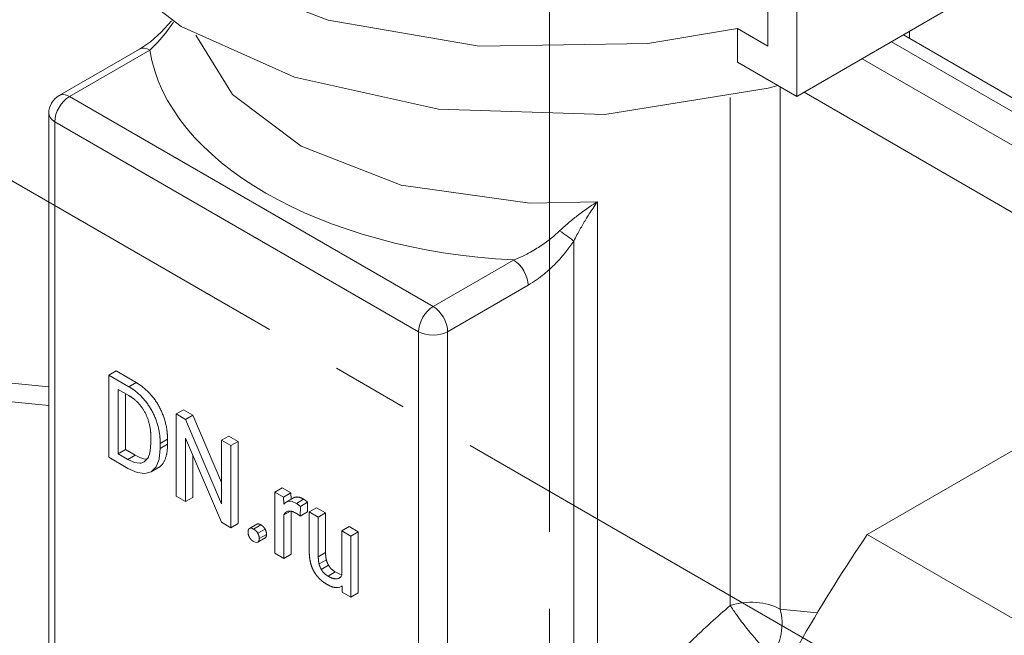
# Model space of a CAD drawing. Header units: millimetres. Extents: x 0 to 420, y 0 to 297.
# Tile 16 of 22: x 321 to 340, y 149 to 161. Entities that reach past the tile are written whole.
import ezdxf

# ---------------------------------------------------------------- set-up
doc = ezdxf.new("R2010")
doc.units = ezdxf.units.MM
doc.linetypes.add('K5LT_AXLED', pattern=[19.5, 15, -1.5, 1.5, -1.5])
doc.linetypes.add('K5LT_THIN', pattern=[0])
doc.layers.add('Системный слой (1)', color=7, linetype='Continuous', true_color=0x6c6c6c)

# ---------------------------------------------------------------- blocks, each defined once
blk = doc.blocks.new('U60')
at = {"layer": 'Системный слой (1)', "color": 7, "linetype": 'K5LT_THIN', "lineweight": 18, "true_color": 0xffffff}
for p, q in [((341.717, 162.294), (340.548, 161.619)), ((339.03, 160.743), (336.06, 159.028))]:
    blk.add_line(p, q, dxfattribs=at)
blk = doc.blocks.new('U77')
at = {"layer": 'Системный слой (1)', "color": 7, "linetype": 'K5LT_THIN', "lineweight": 18, "true_color": 0xffffff}
for p, q in [((324.589, 161.418), (326.946, 160.513)), ((326.946, 160.513), (329.882, 160.004)), ((333.165, 160.057), (334.904, 160.349)), ((329.882, 160.004), (333.165, 160.057))]:
    blk.add_line(p, q, dxfattribs=at)
blk = doc.blocks.new('U84')
at = {"layer": 'Системный слой (1)', "color": 7, "linetype": 'K5LT_THIN', "lineweight": 18, "true_color": 0xffffff}
for p, q in [((321.252, 164.417), (321.57, 162.972)), ((321.57, 162.972), (322.518, 161.605)), ((322.518, 161.605), (324.092, 160.387)), ((324.092, 160.387), (326.292, 159.404)), ((326.292, 159.404), (329.092, 158.78)), ((332.329, 158.677), (335.502, 159.191)), ((335.502, 159.191), (335.688, 159.243)), ((329.092, 158.78), (332.329, 158.677))]:
    blk.add_line(p, q, dxfattribs=at)
blk = doc.blocks.new('U109')
at = {"layer": 'Системный слой (1)', "color": 7, "linetype": 'K5LT_THIN', "lineweight": 18, "true_color": 0xffffff}
for p, q in [((327.2, 149.698), (327.183, 149.679)), ((327.214, 149.721), (327.2, 149.698)), ((327.138, 149.654), (327.124, 149.65)), ((327.151, 149.658), (327.138, 149.654)), ((327.163, 149.664), (327.151, 149.658)), ((327.183, 149.679), (327.163, 149.664))]:
    blk.add_line(p, q, dxfattribs=at)
blk = doc.blocks.new('U110')
at = {"layer": 'Системный слой (1)', "color": 7, "linetype": 'K5LT_THIN', "lineweight": 18, "true_color": 0xffffff}
for p, q in [((323.664, 151.979), (323.684, 152.186)), ((323.509, 151.732), (323.604, 151.827)), ((323.604, 151.827), (323.664, 151.979)), ((323.057, 151.798), (323.234, 151.718)), ((323.234, 151.718), (323.386, 151.697)), ((323.386, 151.697), (323.509, 151.732))]:
    blk.add_line(p, q, dxfattribs=at)
blk = doc.blocks.new('U111')
at = {"layer": 'Системный слой (1)', "color": 7, "linetype": 'K5LT_THIN', "lineweight": 18, "true_color": 0xffffff}
for p, q in [((323.702, 160.279), (323.903, 160.502)), ((323.492, 160.094), (323.702, 160.279)), ((323.283, 159.952), (323.492, 160.094))]:
    blk.add_line(p, q, dxfattribs=at)
blk = doc.blocks.new('U113')
at = {"layer": 'Системный слой (1)', "color": 7, "linetype": 'K5LT_THIN', "lineweight": 18, "true_color": 0xffffff}
for p, q in [((327.134, 149.76), (327.087, 149.784)), ((327.176, 149.743), (327.134, 149.76)), ((327.214, 149.733), (327.176, 149.743))]:
    blk.add_line(p, q, dxfattribs=at)
blk = doc.blocks.new('U120')
at = {"layer": 'Системный слой (1)', "color": 7, "linetype": 'K5LT_THIN', "lineweight": 18, "true_color": 0xffffff}
for p, q in [((326.1, 151.117), (326.086, 151.1)), ((326.115, 151.13), (326.1, 151.117)), ((326.131, 151.141), (326.115, 151.13)), ((326.186, 151.159), (326.131, 151.141)), ((326.252, 151.152), (326.186, 151.159)), ((326.33, 151.117), (326.252, 151.152))]:
    blk.add_line(p, q, dxfattribs=at)
blk = doc.blocks.new('U124')
at = {"layer": 'Системный слой (1)', "color": 7, "linetype": 'K5LT_THIN', "lineweight": 18, "true_color": 0xffffff}
for p, q in [((323.491, 152.142), (323.503, 152.291)), ((323.37, 151.922), (323.444, 151.998)), ((323.444, 151.998), (323.454, 152.017)), ((323.454, 152.017), (323.455, 152.021)), ((323.455, 152.021), (323.458, 152.028)), ((323.458, 152.028), (323.464, 152.042)), ((323.464, 152.042), (323.475, 152.073)), ((323.475, 152.073), (323.491, 152.142)), ((323.057, 151.97), (323.182, 151.913)), ((323.182, 151.913), (323.286, 151.897)), ((323.286, 151.897), (323.305, 151.899)), ((323.305, 151.899), (323.307, 151.9)), ((323.307, 151.9), (323.313, 151.901)), ((323.313, 151.901), (323.324, 151.903)), ((323.324, 151.903), (323.344, 151.91)), ((323.344, 151.91), (323.37, 151.922))]:
    blk.add_line(p, q, dxfattribs=at)
blk = doc.blocks.new('U125')
at = {"layer": 'Системный слой (1)', "color": 7, "linetype": 'K5LT_THIN', "lineweight": 18, "true_color": 0xffffff}
for p, q in [((323.198, 152.052), (323.286, 152.008)), ((323.286, 152.008), (323.363, 151.984)), ((323.363, 151.984), (323.432, 151.979))]:
    blk.add_line(p, q, dxfattribs=at)
blk = doc.blocks.new('U126')
at = {"layer": 'Системный слой (1)', "color": 7, "linetype": 'K5LT_THIN', "lineweight": 18, "true_color": 0xffffff}
for p, q in [((325.5, 150.374), (325.531, 150.36)), ((325.531, 150.36), (325.557, 150.355)), ((325.557, 150.355), (325.578, 150.361)), ((325.578, 150.361), (325.579, 150.362)), ((325.579, 150.362), (325.58, 150.362)), ((325.58, 150.362), (325.581, 150.363))]:
    blk.add_line(p, q, dxfattribs=at)
blk = doc.blocks.new('U132')
at = {"layer": 'Системный слой (1)', "color": 7, "linetype": 'K5LT_THIN', "lineweight": 18, "true_color": 0xffffff}
for p, q in [((327.201, 149.5), (327.207, 149.504)), ((327.207, 149.504), (327.213, 149.508)), ((327.213, 149.508), (327.219, 149.512)), ((327.106, 149.48), (327.141, 149.481)), ((327.141, 149.481), (327.173, 149.488)), ((327.173, 149.488), (327.201, 149.5))]:
    blk.add_line(p, q, dxfattribs=at)
blk = doc.blocks.new('U137')
at = {"layer": 'Системный слой (1)', "color": 7, "linetype": 'K5LT_THIN', "lineweight": 18, "true_color": 0xffffff}
for p, q in [((326.087, 150.892), (326.102, 150.917)), ((326.102, 150.917), (326.119, 150.938)), ((326.119, 150.938), (326.14, 150.953)), ((326.14, 150.953), (326.162, 150.963)), ((326.162, 150.963), (326.187, 150.967)), ((326.187, 150.967), (326.214, 150.967))]:
    blk.add_line(p, q, dxfattribs=at)
blk = doc.blocks.new('U144')
at = {"layer": 'Системный слой (1)', "color": 7, "linetype": 'K5LT_THIN', "lineweight": 18, "true_color": 0xffffff}
for p, q in [((325.419, 150.63), (325.418, 150.629)), ((325.42, 150.63), (325.419, 150.63)), ((325.421, 150.631), (325.42, 150.63)), ((325.442, 150.637), (325.421, 150.631)), ((325.468, 150.632), (325.442, 150.637)), ((325.5, 150.618), (325.468, 150.632))]:
    blk.add_line(p, q, dxfattribs=at)
blk = doc.blocks.new('U166')
at = {"layer": 'Системный слой (1)', "color": 7, "linetype": 'K5LT_THIN', "lineweight": 18, "true_color": 0xffffff}
for p, q in [((323.795, 160.269), (323.943, 160.477)), ((323.64, 160.086), (323.795, 160.269)), ((323.483, 159.932), (323.64, 160.086))]:
    blk.add_line(p, q, dxfattribs=at)
blk = doc.blocks.new('U168')
at = {"layer": 'Системный слой (1)', "color": 7, "linetype": 'K5LT_THIN', "lineweight": 18, "true_color": 0xffffff}
for p, q in [((324.378, 160.224), (325.09, 159.07)), ((325.09, 159.07), (326.422, 158.063)), ((326.422, 158.063), (328.366, 157.306)), ((328.366, 157.306), (330.867, 156.953)), ((330.867, 156.953), (332.183, 156.982))]:
    blk.add_line(p, q, dxfattribs=at)

msp = doc.modelspace()

# ---------------------------------------------------------------- linework, layer by layer
at = {"layer": 'Системный слой (1)', "color": 30, "linetype": 'K5LT_AXLED', "lineweight": 18, "true_color": 0xff8000}
for p, q in [((331.2516, 131.0637), (331.2516, 172.1059)), ((312.8189, 161.9954), (351.3684, 139.7388))]:
    msp.add_line(p, q, dxfattribs=at)
at = {"layer": 'Системный слой (1)', "color": 7, "linetype": 'K5LT_THIN', "lineweight": 18, "true_color": 0xffffff}
for p, q in [((336.0599, 159.0283), (336.0599, 163.0522)), ((335.4942, 162.2943), (335.4942, 160.0081)), ((334.9039, 159.6957), (334.9039, 160.3489)), ((335.4942, 160.0081), (334.9039, 160.3489)), ((346.1937, 155.571), (338.1327, 160.225)), ((338.2516, 160.1564), (338.2516, 160.2937)), ((345.9594, 155.4357), (337.8984, 160.0897)), ((323.2829, 159.9517), (321.7178, 159.0481)), ((323.4829, 159.9319), (321.9178, 159.0283)), ((334.9039, 159.6957), (336.0599, 159.0283)), ((345.3937, 155.1091), (337.3327, 159.7631)), ((335.7341, 149.0591), (335.7341, 159.2164)), ((344.2624, 154.4559), (336.2014, 159.1099)), ((328.9889, 154.9458), (321.9178, 159.0283)), ((334.7667, 149.1319), (334.7667, 159.0121)), ((321.5178, 158.7017), (321.5178, 141.392)), ((321.635, 158.5384), (321.635, 141.2287)), ((328.706, 154.4559), (321.635, 158.5384)), ((332.1826, 146.3198), (332.1826, 156.9823)), ((331.7233, 145.4664), (331.7233, 156.2175)), ((330.5539, 155.8494), (328.9889, 154.9458)), ((330.8368, 155.3595), (329.2717, 154.4559)), ((337.4304, 150.5115), (345.3937, 155.1091)), ((328.706, 137.1462), (328.706, 154.4559)), ((329.2717, 137.1462), (329.2717, 154.4559)), ((318.3947, 153.69), (321.5178, 153.3806)), ((322.8241, 153.6929), (322.6826, 153.6112)), ((323.0741, 153.3852), (322.6826, 153.6112)), ((322.6826, 153.6112), (322.6826, 152.0139)), ((323.2155, 153.4669), (322.8241, 153.6929)), ((323.2155, 153.4669), (323.0741, 153.3852)), ((319.5122, 153.2184), (321.5178, 153.0197)), ((323.0741, 153.2119), (322.866, 153.332)), ((322.866, 153.332), (322.866, 152.0803)), ((323.0074, 153.2504), (323.0074, 152.1619)), ((324.1337, 152.9367), (323.9923, 152.8551)), ((324.1756, 152.7492), (323.9923, 152.8551)), ((323.9923, 152.8551), (323.9923, 151.2578)), ((324.317, 152.8309), (324.1337, 152.9367)), ((324.317, 152.8309), (324.1756, 152.7492)), ((324.8749, 151.5234), (324.317, 152.8309)), ((324.8749, 151.1103), (324.1756, 152.7492)), ((323.5025, 152.2909), (323.5025, 152.3886)), ((324.1756, 152.3839), (324.872, 150.7499)), ((324.1756, 151.1519), (324.1756, 152.3839)), ((325.0163, 152.4272), (324.8749, 152.3455)), ((325.1977, 152.3224), (325.0163, 152.4272)), ((323.8254, 152.3632), (323.684, 152.2816)), ((323.684, 152.1862), (323.684, 152.2816)), ((323.8254, 152.2678), (323.684, 152.1862)), ((323.8254, 152.2678), (323.8254, 152.3632)), ((325.0563, 152.2408), (324.8749, 152.3455)), ((324.8749, 152.3455), (324.8749, 151.1103)), ((325.1977, 152.3224), (325.0563, 152.2408)), ((325.0563, 150.6435), (325.0563, 152.2408)), ((325.1977, 150.7251), (325.1977, 152.3224)), ((322.6826, 152.0139), (323.057, 151.7978)), ((323.0074, 152.1619), (322.866, 152.0803)), ((322.866, 152.0803), (323.057, 151.97)), ((323.0074, 152.1619), (323.1984, 152.0517)), ((323.1984, 152.0517), (323.057, 151.97)), ((324.317, 151.2336), (324.317, 152.0521)), ((323.3702, 151.9219), (323.3701, 151.9219)), ((323.6504, 151.814), (323.509, 151.7323)), ((326.0528, 151.4185), (325.9114, 151.3368)), ((326.2238, 151.3197), (326.0528, 151.4185)), ((323.9923, 151.2578), (324.1756, 151.1519)), ((324.317, 151.2336), (324.1756, 151.1519)), ((326.0824, 151.2381), (325.9114, 151.3368)), ((325.9114, 151.3368), (325.9114, 150.1498)), ((326.2238, 151.3197), (326.0824, 151.2381)), ((326.0858, 151.1003), (326.0824, 151.2381)), ((326.2269, 151.1966), (326.2238, 151.3197)), ((326.2724, 151.2228), (326.131, 151.1412)), ((326.4718, 151.1985), (326.3304, 151.1168)), ((326.4073, 150.8684), (326.4083, 151.0565)), ((326.5497, 151.1382), (326.4083, 151.0565)), ((326.5487, 150.95), (326.5497, 151.1382)), ((326.2166, 150.9663), (326.0871, 150.8916)), ((326.0871, 150.0483), (326.0871, 150.8916)), ((326.2286, 150.13), (326.2286, 150.9644)), ((326.5487, 150.95), (326.4073, 150.8684)), ((326.7225, 151.0318), (326.5811, 150.9501)), ((326.5811, 150.9501), (326.5811, 150.1844)), ((326.7569, 150.8487), (326.5811, 150.9501)), ((326.8983, 150.9303), (326.7225, 151.0318)), ((326.8983, 150.9303), (326.7569, 150.8487)), ((326.7569, 150.0807), (326.7569, 150.8487)), ((326.8983, 150.1624), (326.8983, 150.9303)), ((324.872, 150.7499), (325.0563, 150.6435)), ((325.1977, 150.7251), (325.0563, 150.6435)), ((325.5627, 150.7126), (325.4213, 150.631)), ((325.6411, 150.6996), (325.4996, 150.6179)), ((327.3553, 150.6665), (327.2138, 150.5848)), ((327.532, 150.5645), (327.3553, 150.6665)), ((325.7223, 150.617), (325.5809, 150.5353)), ((325.7503, 150.5136), (325.6089, 150.432)), ((327.2138, 150.5848), (327.2138, 149.7211)), ((327.3905, 150.4828), (327.2138, 150.5848)), ((327.532, 150.5645), (327.3905, 150.4828)), ((327.3905, 149.2958), (327.3905, 150.4828)), ((327.532, 149.3775), (327.532, 150.5645)), ((340.8245, 148.5519), (337.4304, 150.5115)), ((325.7199, 150.4427), (325.5784, 150.361)), ((325.7223, 150.4442), (325.5809, 150.3626)), ((325.9114, 150.1498), (326.0871, 150.0483)), ((326.2286, 150.13), (326.0871, 150.0483)), ((326.8983, 150.1624), (326.7569, 150.0807)), ((326.914, 150.0211), (326.7725, 149.9395)), ((326.9567, 149.9142), (326.8153, 149.8325)), ((327.0873, 149.7845), (326.9459, 149.7028)), ((327.1947, 149.6912), (327.1236, 149.6501)), ((327.2188, 149.5106), (327.201, 149.5003)), ((327.2187, 149.5124), (327.2224, 149.3929)), ((327.2224, 149.3929), (327.3905, 149.2958)), ((327.532, 149.3775), (327.3905, 149.2958)), ((335.7341, 149.0591), (336.4577, 148.9874))]:
    msp.add_line(p, q, dxfattribs=at)
msp.add_arc((321.9178, 158.7017), 0.4, 120, 180, dxfattribs=at)
for centre, major_axis, ratio, start_param, end_param in [((323.4829, 159.6053), (-0.2, 0.3464), 0.5773503, 5.4977871, 6.2831853), ((331.2516, 160.3347), (-7.8, 0), 0.5773503, 0.0895643, 1.481232), ((321.9178, 158.7017), (-0.2, 0.3464), 0.5773503, 5.4977871, 6.2831853), ((321.9178, 158.7017), (0.2, 0.3464), 0.5773503, 0.7853982, 2.3561945), ((321.9178, 158.7017), (-0.4, 0), 0.5773503, 0, 0.7853982), ((331.4405, 156.3808), (0.3337, -0.2205), 0.084913, 0.6180451, 1.6017995), ((330.5539, 155.5228), (0.2, -0.3464), 0.5773503, 0.7853982, 2.3561945), ((328.9889, 154.6192), (-0.2, -0.3464), 0.5773503, 3.9269908, 5.4977871), ((328.9889, 154.6192), (0.2, -0.3464), 0.5773503, 0.7853982, 2.3561945), ((328.9889, 154.6192), (0.4, 0), 0.5773503, 3.9269908, 5.4977871), ((345.6766, 143.025), (-9.5, -16.4545), 0.5773503, 4.5878361, 4.8369418), ((335.1684, 148.7325), (-0.8, 0), 0.5773503, 3.9269908, 5.2384807), ((335.1684, 148.7325), (0.0789, 0.7961), 0.7543445, 3.9897066, 5.2084478)]:
    msp.add_ellipse(centre, major_axis=major_axis, ratio=ratio, start_param=start_param, end_param=end_param, dxfattribs=at)
for points, degree, knots in [([(331.4489, 156.4159), (331.4811, 156.4469), (331.543, 156.504), (331.635, 156.5832), (331.7244, 156.6562), (331.8184, 156.7292), (331.9246, 156.8078), (332.047, 156.8936), (332.1353, 156.9521), (332.1826, 156.9823)], 3, [0, 0, 0, 0, 1.44299, 2.712926, 3.8930595, 5.1512603, 6.5401857, 8.1547042, 10, 10, 10, 10]), ([(331.7233, 156.2175), (331.744, 156.2584), (331.7836, 156.3344), (331.8423, 156.4412), (331.8995, 156.5411), (331.9598, 156.6422), (332.0266, 156.7497), (332.1015, 156.8649), (332.1546, 156.9425), (332.1826, 156.9823)], 3, [0, 0, 0, 0, 1.4631949, 2.7530757, 3.9632177, 5.253951, 6.682037, 8.2597253, 10, 10, 10, 10]), ([(330.5539, 155.8494), (330.6132, 155.872), (330.7236, 155.9195), (330.8752, 155.9977), (331.0049, 156.0739), (331.1172, 156.1472), (331.2178, 156.2194), (331.3054, 156.2881), (331.3815, 156.3529), (331.4274, 156.3953), (331.4489, 156.4159)], 3, [0, 0, 0, 0, 2.1086894, 3.9123322, 5.3843153, 6.7636197, 8.0025948, 9.1278537, 10.1065855, 11, 11, 11, 11]), ([(330.8368, 155.3595), (330.8922, 155.3915), (330.9961, 155.4584), (331.1382, 155.5672), (331.2621, 155.6752), (331.3723, 155.7822), (331.4742, 155.8918), (331.5666, 156.0014), (331.6492, 156.1091), (331.6997, 156.1817), (331.7233, 156.2175)], 3, [0, 0, 0, 0, 1.9080445, 3.5897937, 4.9905545, 6.3465955, 7.6365944, 8.8427527, 9.9601049, 11, 11, 11, 11]), ([(323.6504, 151.814), (323.6532, 151.8156), (323.738, 151.8674), (323.8254, 152.0945), (323.8254, 152.2678)], 2, [1.9673397, 1.9673397, 1.9673397, 2, 3, 4, 4, 4]), ([(326.4718, 151.1985), (326.3882, 151.2468), (326.2974, 151.2373), (326.2724, 151.2228)], 2, [0, 0, 0, 1.4876313, 2.2387357, 2.2387357, 2.2387357]), ([(334.7667, 149.1319), (334.6396, 149.0237), (334.4127, 148.8235), (334.1166, 148.5465), (333.8811, 148.3163), (333.6806, 148.1133), (333.4828, 147.9063), (333.2669, 147.6721), (333.0275, 147.4014), (332.7774, 147.1042), (332.5472, 146.8151), (332.3499, 146.5539), (332.2351, 146.3945), (332.1826, 146.3198)], 3, [0, 0, 0, 0, 1.769868, 3.1987367, 4.2927429, 5.2767845, 6.2583441, 7.3826664, 8.7473498, 10.2394809, 11.7198049, 12.9356735, 14, 14, 14, 14]), ([(335.5667, 148.1613), (335.5455, 148.1791), (335.5145, 148.2074), (335.4671, 148.254), (335.4267, 148.2951), (335.3694, 148.3559), (335.2987, 148.4344), (335.2236, 148.5215), (335.1345, 148.6286), (335.0392, 148.7483), (334.9512, 148.8645), (334.8814, 148.9609), (334.8211, 149.0477), (334.7843, 149.1039), (334.7667, 149.1319)], 3, [0, 0, 0, 0, 1.6828457, 2.177063, 2.9536104, 4.0634078, 5.3195475, 6.5929253, 7.7747031, 9.6493594, 11.2615004, 12.3418097, 13.5842321, 15, 15, 15, 15])]:
    msp.add_open_spline(points, degree=degree, knots=knots, dxfattribs=at)
for points in [[(323.684, 152.2816), (323.684, 152.4549), (323.5966, 152.7829), (323.4341, 153.0731), (323.2099, 153.3068), (323.0741, 153.3852)], [(323.8254, 152.3632), (323.8254, 152.5366), (323.738, 152.8646), (323.5756, 153.1548), (323.3513, 153.3884), (323.2155, 153.4669)], [(323.5025, 152.3886), (323.5025, 152.5257), (323.4455, 152.7725), (323.3353, 152.9842), (323.1767, 153.1526), (323.0741, 153.2119)], [(326.4083, 151.0565), (326.3988, 151.0675), (326.3494, 151.1059), (326.3304, 151.1168)], [(326.5497, 151.1382), (326.5402, 151.1491), (326.4908, 151.1875), (326.4718, 151.1985)], [(326.2144, 150.9665), (326.261, 150.9616), (326.3218, 150.9265)], [(326.3218, 150.9265), (326.3465, 150.9122), (326.3855, 150.8865), (326.4073, 150.8684)], [(325.6411, 150.6996), (325.5906, 150.7287), (325.5627, 150.7126)], [(325.7223, 150.617), (325.6943, 150.6688), (325.6411, 150.6996)], [(325.4184, 150.6291), (325.3904, 150.6097), (325.3904, 150.5581)], [(325.3904, 150.5581), (325.3904, 150.5076), (325.4184, 150.4564)], [(325.5809, 150.5353), (325.5528, 150.5872), (325.4996, 150.6179)], [(325.6089, 150.432), (325.6089, 150.4835), (325.5809, 150.5353)], [(325.7503, 150.5136), (325.7503, 150.5652), (325.7223, 150.617)], [(325.7223, 150.4442), (325.7503, 150.4631), (325.7503, 150.5136)], [(325.4184, 150.4564), (325.4464, 150.4051), (325.4996, 150.3744)], [(325.5809, 150.3626), (325.6089, 150.3815), (325.6089, 150.432)], [(325.7199, 150.4427), (325.7211, 150.4434), (325.7223, 150.4442)], [(326.5811, 150.1844), (326.5811, 150.0659), (326.6053, 149.9675)], [(326.7725, 149.9395), (326.7569, 150.0006), (326.7569, 150.0807)], [(326.914, 150.0211), (326.8983, 150.0823), (326.8983, 150.1624)], [(326.6053, 149.9675), (326.6295, 149.869), (326.6742, 149.7906)], [(326.8153, 149.8325), (326.7882, 149.8783), (326.7725, 149.9395)], [(326.9567, 149.9142), (326.9296, 149.96), (326.914, 150.0211)], [(327.0873, 149.7845), (327.0512, 149.8053), (326.9838, 149.8684), (326.9567, 149.9142)], [(326.6742, 149.7906), (326.7189, 149.7121), (326.7811, 149.651)], [(326.9459, 149.7028), (326.9098, 149.7236), (326.8424, 149.7867), (326.8153, 149.8325)], [(327.1236, 149.6501), (327.058, 149.6381), (326.9459, 149.7028)], [(326.7811, 149.651), (326.8433, 149.5898), (326.9184, 149.5465)], [(326.9184, 149.5465), (327.0286, 149.4828), (327.1055, 149.4796)]]:
    msp.add_open_spline(points, degree=2, dxfattribs=at)

# ---------------------------------------------------------------- block references
at = {"layer": 'Системный слой (1)'}
for name in ['U84', 'U60', 'U77', 'U111', 'U166', 'U168', 'U124', 'U110', 'U125', 'U120', 'U137', 'U144', 'U126', 'U113', 'U109', 'U132']:
    msp.add_blockref(name, (0, 0), dxfattribs=at)

doc.saveas('drawing.dxf')
